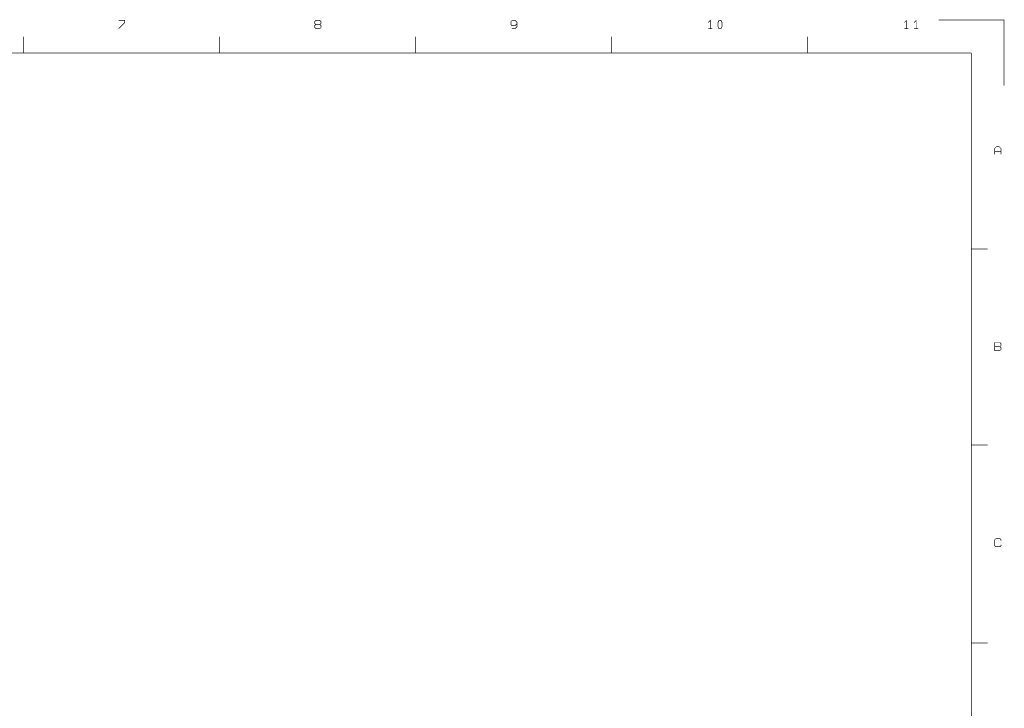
# Model space of a CAD drawing. Extents: x -14005 to 19505, y -9605 to 12407.
# Tile 7 of 7: x 4446 to 19505, y 1875 to 12407. Entities that reach past the tile are written whole.
import ezdxf

# ---------------------------------------------------------------- set-up
doc = ezdxf.new("R2010")
doc.units = 0
doc.header["$MEASUREMENT"] = 0
doc.layers.add('1', color=7, linetype='CONTINUOUS')

msp = doc.modelspace()

# ---------------------------------------------------------------- linework, layer by layer
at = {"layer": '1', "const_width": 10}
for points in [[(5960, 12271), (6053, 12364), (6053, 12395), (5960, 12395)], [(9038, 12333), (8976, 12333), (8960, 12317), (8960, 12286), (8976, 12271), (9038, 12271), (9053, 12286), (9053, 12317), (9038, 12333), (9053, 12348), (9053, 12379), (9038, 12395), (8976, 12395), (8960, 12379), (8960, 12348), (8976, 12333)], [(12053, 12348), (12022, 12317), (11976, 12317), (11960, 12333), (11960, 12379), (11976, 12395), (12022, 12395), (12053, 12364), (12053, 12348), (12053, 12302), (12022, 12271), (11976, 12271)], [(15007, 12271), (15007, 12395), (14976, 12364)], [(18007, 12271), (18007, 12395), (17976, 12364)], [(18126, 12364), (18157, 12395), (18157, 12271)], [(19500, 11400), (19500, 12400), (18500, 12400)], [(15038, 12271), (14976, 12271)], [(18038, 12271), (17976, 12271)], [(18126, 12271), (18188, 12271)], [(4500, 11900), (4500, 12150)], [(7500, 12150), (7500, 11900)], [(10500, 11900), (10500, 12150)], [(13500, 12150), (13500, 11900)], [(16500, 11900), (16500, 12150)], [(-13500, -9100), (-13500, 11900), (19000, 11900)], [(19000, -9100), (19000, 11900)], [(19453, 10346), (19453, 10439), (19422, 10470), (19391, 10470), (19360, 10439), (19360, 10346)], [(19360, 10392), (19453, 10392)], [(19250, 8900), (19000, 8900)], [(19360, 7408), (19438, 7408)], [(19250, 5900), (19000, 5900)], [(19453, 4439), (19453, 4454), (19438, 4470), (19376, 4470), (19360, 4454), (19360, 4361), (19376, 4346), (19438, 4346), (19453, 4361), (19453, 4377)], [(19250, 2875), (19000, 2875)]]:
    msp.add_lwpolyline(points, dxfattribs=at)
for points in [[(15141, 12271), (15126, 12302), (15126, 12364), (15141, 12395), (15172, 12395), (15188, 12364), (15188, 12302), (15172, 12271)], [(19360, 7346), (19438, 7346), (19453, 7361), (19453, 7392), (19438, 7408), (19453, 7423), (19453, 7454), (19438, 7470), (19360, 7470), (19360, 7408)]]:
    msp.add_lwpolyline(points, close=True, dxfattribs=at)

doc.saveas('drawing.dxf')
